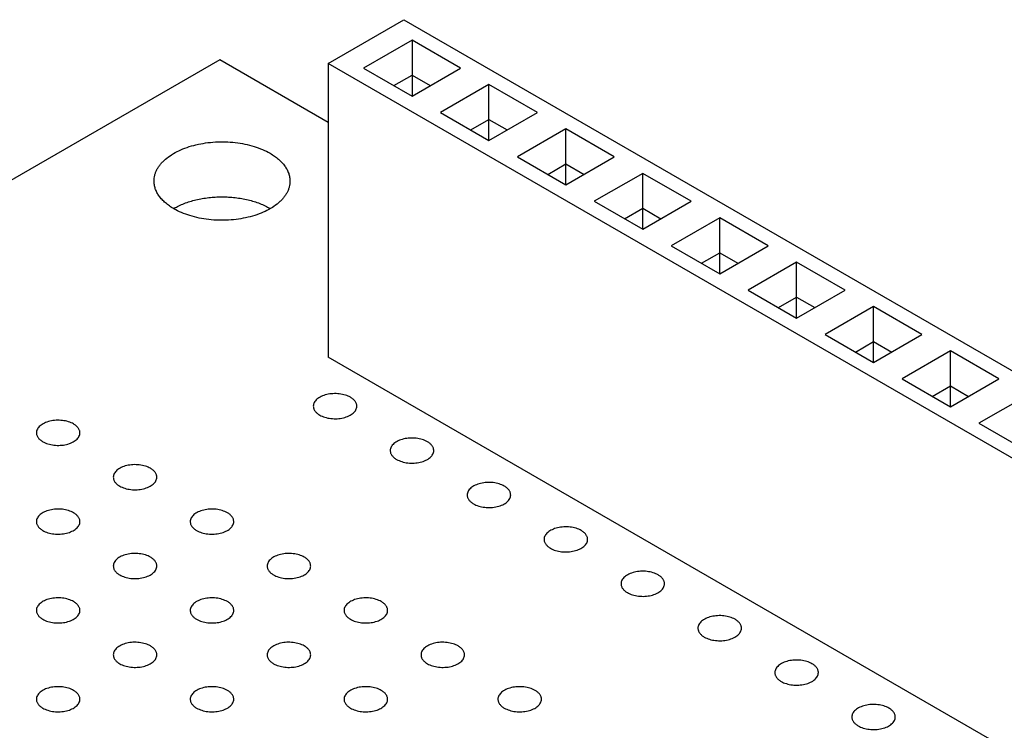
# Model space of a CAD drawing. Header units: inches. Extents: x 0 to 22, y 0 to 17.
# Tile 28 of 39: x 3.291 to 4.196, y 12.786 to 13.44. Entities that reach past the tile are written whole.
import ezdxf

# ---------------------------------------------------------------- set-up
doc = ezdxf.new("R2010")
doc.units = ezdxf.units.IN
doc.header["$LTSCALE"] = 1.21
doc.header["$MEASUREMENT"] = 0
doc.layers.get('0').update_dxf_attribs({"linetype": 'CONTINUOUS'})

msp = doc.modelspace()

# ---------------------------------------------------------------- linework, layer by layer
at = {"color": 7, "linetype": 'CONTINUOUS'}
for p, q in [((3.57434, 13.3994), (3.64394, 13.43958)), ((3.64394, 13.43958), (4.64781, 12.85996)), ((3.65146, 13.42077), (3.60691, 13.39506)), ((3.65146, 13.42077), (3.65146, 13.36934)), ((3.696, 13.39506), (3.65146, 13.42077)), ((3.47468, 13.40267), (1.9225, 12.50646)), ((3.57434, 13.34512), (3.47468, 13.40267)), ((3.57434, 13.3994), (3.57434, 13.12938)), ((4.57821, 12.81977), (3.57434, 13.3994)), ((3.60691, 13.39506), (3.65146, 13.36934)), ((3.63475, 13.37898), (3.65146, 13.38863)), ((3.65146, 13.36934), (3.696, 13.39506)), ((3.65146, 13.38863), (3.66816, 13.37898)), ((3.72217, 13.37995), (3.67762, 13.35423)), ((3.72217, 13.32851), (3.72217, 13.37995)), ((3.76671, 13.35423), (3.72217, 13.37995)), ((3.67762, 13.35423), (3.72217, 13.32851)), ((3.72217, 13.32851), (3.76671, 13.35423)), ((3.70546, 13.33816), (3.72217, 13.3478)), ((3.72217, 13.3478), (3.73887, 13.33816)), ((3.79288, 13.33912), (3.74834, 13.3134)), ((3.79288, 13.28768), (3.79288, 13.33912)), ((3.83742, 13.3134), (3.79288, 13.33912)), ((3.74834, 13.3134), (3.79288, 13.28768)), ((3.77617, 13.29733), (3.79288, 13.30697)), ((3.79288, 13.28768), (3.83742, 13.3134)), ((3.79288, 13.30697), (3.80958, 13.29733)), ((3.86359, 13.29829), (3.81905, 13.27257)), ((3.86359, 13.24686), (3.86359, 13.29829)), ((3.90813, 13.27257), (3.86359, 13.29829)), ((3.81905, 13.27257), (3.86359, 13.24686)), ((3.86359, 13.24686), (3.90813, 13.27257)), ((3.84688, 13.2565), (3.86359, 13.26615)), ((3.86359, 13.26615), (3.88029, 13.2565)), ((3.9343, 13.25746), (3.88976, 13.23175)), ((3.9343, 13.20603), (3.9343, 13.25746)), ((3.97884, 13.23175), (3.9343, 13.25746)), ((3.88976, 13.23175), (3.9343, 13.20603)), ((3.9176, 13.21567), (3.9343, 13.22532)), ((3.9343, 13.20603), (3.97884, 13.23175)), ((3.9343, 13.22532), (3.951, 13.21567)), ((4.00501, 13.21664), (3.96047, 13.19092)), ((4.00501, 13.1652), (4.00501, 13.21664)), ((4.04955, 13.19092), (4.00501, 13.21664)), ((3.96047, 13.19092), (4.00501, 13.1652)), ((4.00501, 13.1652), (4.04955, 13.19092)), ((3.98831, 13.17485), (4.00501, 13.18449)), ((4.00501, 13.18449), (4.02171, 13.17485)), ((4.07572, 13.17581), (4.03118, 13.15009)), ((4.07572, 13.12437), (4.07572, 13.17581)), ((4.12026, 13.15009), (4.07572, 13.17581)), ((4.03118, 13.15009), (4.07572, 13.12437)), ((4.05902, 13.13402), (4.07572, 13.14366)), ((4.07572, 13.12437), (4.12026, 13.15009)), ((4.07572, 13.14366), (4.09242, 13.13402)), ((4.14643, 13.13498), (4.10189, 13.10926)), ((4.14643, 13.08355), (4.14643, 13.13498)), ((4.19097, 13.10926), (4.14643, 13.13498)), ((4.57821, 12.54976), (3.57434, 13.12938)), ((4.10189, 13.10926), (4.14643, 13.08355)), ((4.14643, 13.08355), (4.19097, 13.10926)), ((4.12973, 13.09319), (4.14643, 13.10284)), ((4.14643, 13.10284), (4.16313, 13.09319)), ((4.21714, 13.09415), (4.1726, 13.06844)), ((4.1726, 13.06844), (4.21714, 13.04272))]:
    msp.add_line(p, q, dxfattribs=at)
for centre, radius, start, end in [((3.46187, 13.21541), 0.05853, 120.00146, 120.24504), ((3.49186, 13.21565), 0.05826, 59.62923, 59.9987)]:
    msp.add_arc(centre, radius, start, end, dxfattribs=at)
for points, knots in [([(3.4143, 13.29121), (3.4143, 13.2921), (3.41442, 13.29388), (3.41493, 13.29654), (3.41578, 13.29916), (3.41696, 13.30174), (3.41847, 13.30426), (3.42029, 13.3067), (3.42242, 13.30906), (3.42572, 13.31214), (3.43056, 13.31568), (3.43724, 13.31932), (3.44476, 13.32234), (3.45296, 13.32471), (3.46167, 13.32636), (3.4707, 13.32725), (3.47986, 13.32738), (3.48895, 13.32674), (3.49779, 13.32534), (3.50617, 13.32321), (3.51394, 13.3204), (3.51875, 13.31802), (3.52099, 13.31673)], [0, 0, 0, 0, 0.021331, 0.04289, 0.064893, 0.087537, 0.110984, 0.135369, 0.160791, 0.187313, 0.243746, 0.304687, 0.369767, 0.438356, 0.509635, 0.58265, 0.656372, 0.729741, 0.80171, 0.871287, 0.937634, 1, 1, 1, 1]), ([(3.52099, 13.31673), (3.5224, 13.31591), (3.52509, 13.31421), (3.52875, 13.31137), (3.53193, 13.30834), (3.53457, 13.30513), (3.53666, 13.30178), (3.53818, 13.29832), (3.53909, 13.29479), (3.5393, 13.29239), (3.5393, 13.29121)], [0, 0, 0, 0, 0.148522, 0.289494, 0.422733, 0.548636, 0.667987, 0.781933, 0.891985, 1, 1, 1, 1]), ([(3.43261, 13.26569), (3.4312, 13.26651), (3.42852, 13.26821), (3.42485, 13.27105), (3.42167, 13.27408), (3.41903, 13.27729), (3.41694, 13.28064), (3.41542, 13.2841), (3.41451, 13.28763), (3.4143, 13.29003), (3.4143, 13.29121)], [0, 0, 0, 0, 0.148522, 0.289494, 0.422733, 0.548636, 0.667987, 0.781933, 0.891985, 1, 1, 1, 1]), ([(3.5393, 13.29121), (3.5393, 13.29032), (3.53919, 13.28854), (3.53867, 13.28588), (3.53782, 13.28326), (3.53664, 13.28068), (3.53513, 13.27816), (3.53331, 13.27572), (3.53118, 13.27336), (3.52789, 13.27028), (3.52304, 13.26674), (3.51636, 13.2631), (3.50884, 13.26007), (3.50064, 13.25771), (3.49193, 13.25606), (3.4829, 13.25517), (3.47375, 13.25504), (3.46465, 13.25568), (3.45582, 13.25708), (3.44743, 13.25921), (3.43966, 13.26202), (3.43485, 13.2644), (3.43261, 13.26569)], [0, 0, 0, 0, 0.021331, 0.04289, 0.064893, 0.087537, 0.110984, 0.135369, 0.160791, 0.187313, 0.243746, 0.304687, 0.369767, 0.438356, 0.509635, 0.58265, 0.656372, 0.729741, 0.80171, 0.871287, 0.937634, 1, 1, 1, 1]), ([(3.43261, 13.26611), (3.43409, 13.26696), (3.43719, 13.26858), (3.44212, 13.27068), (3.44738, 13.27249), (3.45292, 13.274), (3.45869, 13.27519), (3.46463, 13.27604), (3.47068, 13.27656), (3.4768, 13.27673), (3.48292, 13.27656), (3.48897, 13.27604), (3.49492, 13.27519), (3.50068, 13.274), (3.50622, 13.27249), (3.51148, 13.27068), (3.51641, 13.26858), (3.51951, 13.26696), (3.52099, 13.26611)], [0, 0, 0, 0, 0.05584, 0.11418, 0.174785, 0.237354, 0.30155, 0.366993, 0.433283, 0.5, 0.566717, 0.633007, 0.698452, 0.762646, 0.825208, 0.88582, 0.944188, 1, 1, 1, 1]), ([(3.59489, 13.09238), (3.59417, 13.09279), (3.59263, 13.09355), (3.59015, 13.09445), (3.58746, 13.09514), (3.58367, 13.09574), (3.57881, 13.09587), (3.57405, 13.0952), (3.57049, 13.09418), (3.56809, 13.09321), (3.56595, 13.09205), (3.56413, 13.09071), (3.56265, 13.08923), (3.56157, 13.08764), (3.5609, 13.08595), (3.56075, 13.08478), (3.56075, 13.08421)], [0, 0, 0, 0, 0.06237, 0.128785, 0.198409, 0.270403, 0.417445, 0.561674, 0.630301, 0.695416, 0.756392, 0.812855, 0.864778, 0.912576, 0.957171, 1, 1, 1, 1]), ([(3.60075, 13.08421), (3.60075, 13.08459), (3.60068, 13.08536), (3.60039, 13.08649), (3.5999, 13.0876), (3.59899, 13.08906), (3.59772, 13.0904), (3.5962, 13.09158), (3.59534, 13.09212), (3.59489, 13.09238)], [0, 0, 0, 0, 0.108072, 0.218176, 0.332144, 0.451531, 0.710474, 0.851534, 1, 1, 1, 1]), ([(3.56075, 13.08421), (3.56075, 13.08384), (3.56081, 13.08307), (3.5611, 13.08194), (3.56159, 13.08083), (3.56251, 13.07936), (3.56377, 13.07803), (3.56529, 13.07685), (3.56615, 13.07631), (3.5666, 13.07605)], [0, 0, 0, 0, 0.108072, 0.218176, 0.332144, 0.451531, 0.710474, 0.851534, 1, 1, 1, 1]), ([(3.5666, 13.07605), (3.56732, 13.07563), (3.56886, 13.07488), (3.57135, 13.07397), (3.57403, 13.07329), (3.57783, 13.07269), (3.58268, 13.07256), (3.58744, 13.07323), (3.591, 13.07425), (3.5934, 13.07522), (3.59554, 13.07638), (3.59737, 13.07772), (3.59884, 13.07919), (3.59992, 13.08079), (3.60059, 13.08248), (3.60075, 13.08364), (3.60075, 13.08421)], [0, 0, 0, 0, 0.06237, 0.128785, 0.198409, 0.270403, 0.417445, 0.561674, 0.630301, 0.695416, 0.756392, 0.812855, 0.864778, 0.912576, 0.957171, 1, 1, 1, 1]), ([(3.34033, 13.06788), (3.33961, 13.0683), (3.33807, 13.06906), (3.33559, 13.06996), (3.3329, 13.07064), (3.32911, 13.07124), (3.32426, 13.07137), (3.31949, 13.07071), (3.31593, 13.06968), (3.31353, 13.06871), (3.31139, 13.06755), (3.30957, 13.06622), (3.30809, 13.06474), (3.30701, 13.06314), (3.30634, 13.06145), (3.30619, 13.06029), (3.30619, 13.05972)], [0, 0, 0, 0, 0.06237, 0.128785, 0.198409, 0.270403, 0.417445, 0.561674, 0.630301, 0.695416, 0.756392, 0.812855, 0.864778, 0.912576, 0.957171, 1, 1, 1, 1]), ([(3.34619, 13.05972), (3.34619, 13.0601), (3.34612, 13.06086), (3.34583, 13.06199), (3.34534, 13.0631), (3.34443, 13.06457), (3.34316, 13.0659), (3.34164, 13.06708), (3.34078, 13.06762), (3.34033, 13.06788)], [0, 0, 0, 0, 0.108072, 0.218176, 0.332144, 0.451531, 0.710474, 0.851534, 1, 1, 1, 1]), ([(3.30619, 13.05972), (3.30619, 13.05934), (3.30625, 13.05857), (3.30655, 13.05744), (3.30703, 13.05633), (3.30795, 13.05487), (3.30922, 13.05353), (3.31074, 13.05236), (3.31159, 13.05181), (3.31204, 13.05155)], [0, 0, 0, 0, 0.108072, 0.218176, 0.332144, 0.451531, 0.710474, 0.851534, 1, 1, 1, 1]), ([(3.31204, 13.05155), (3.31276, 13.05114), (3.3143, 13.05038), (3.31679, 13.04948), (3.31947, 13.0488), (3.32327, 13.0482), (3.32812, 13.04806), (3.33288, 13.04873), (3.33644, 13.04975), (3.33885, 13.05072), (3.34098, 13.05189), (3.34281, 13.05322), (3.34428, 13.0547), (3.34537, 13.0563), (3.34603, 13.05798), (3.34619, 13.05915), (3.34619, 13.05972)], [0, 0, 0, 0, 0.06237, 0.128785, 0.198409, 0.270403, 0.417445, 0.561674, 0.630301, 0.695416, 0.756392, 0.812855, 0.864778, 0.912576, 0.957171, 1, 1, 1, 1]), ([(3.6656, 13.05155), (3.66488, 13.05197), (3.66334, 13.05273), (3.66086, 13.05363), (3.65817, 13.05431), (3.65438, 13.05491), (3.64952, 13.05504), (3.64476, 13.05437), (3.6412, 13.05335), (3.6388, 13.05238), (3.63666, 13.05122), (3.63484, 13.04989), (3.63336, 13.04841), (3.63228, 13.04681), (3.63161, 13.04512), (3.63146, 13.04396), (3.63146, 13.04339)], [0, 0, 0, 0, 0.06237, 0.128785, 0.198409, 0.270403, 0.417445, 0.561674, 0.630301, 0.695416, 0.756392, 0.812855, 0.864778, 0.912576, 0.957171, 1, 1, 1, 1]), ([(3.67146, 13.04339), (3.67146, 13.04377), (3.67139, 13.04453), (3.6711, 13.04566), (3.67061, 13.04677), (3.6697, 13.04824), (3.66843, 13.04957), (3.66691, 13.05075), (3.66605, 13.05129), (3.6656, 13.05155)], [0, 0, 0, 0, 0.108072, 0.218176, 0.332144, 0.451531, 0.710474, 0.851534, 1, 1, 1, 1]), ([(3.63146, 13.04339), (3.63146, 13.04301), (3.63152, 13.04224), (3.63182, 13.04111), (3.6323, 13.04), (3.63322, 13.03854), (3.63448, 13.0372), (3.63601, 13.03603), (3.63686, 13.03548), (3.63731, 13.03522)], [0, 0, 0, 0, 0.108072, 0.218176, 0.332144, 0.451531, 0.710474, 0.851534, 1, 1, 1, 1]), ([(3.63731, 13.03522), (3.63803, 13.03481), (3.63957, 13.03405), (3.64206, 13.03315), (3.64474, 13.03247), (3.64854, 13.03186), (3.65339, 13.03173), (3.65815, 13.0324), (3.66171, 13.03342), (3.66411, 13.03439), (3.66625, 13.03556), (3.66808, 13.03689), (3.66955, 13.03837), (3.67063, 13.03996), (3.6713, 13.04165), (3.67146, 13.04282), (3.67146, 13.04339)], [0, 0, 0, 0, 0.06237, 0.128785, 0.198409, 0.270403, 0.417445, 0.561674, 0.630301, 0.695416, 0.756392, 0.812855, 0.864778, 0.912576, 0.957171, 1, 1, 1, 1]), ([(3.41104, 13.02706), (3.41032, 13.02747), (3.40878, 13.02823), (3.4063, 13.02913), (3.40361, 13.02981), (3.39982, 13.03041), (3.39497, 13.03055), (3.3902, 13.02988), (3.38665, 13.02885), (3.38424, 13.02788), (3.3821, 13.02672), (3.38028, 13.02539), (3.37881, 13.02391), (3.37772, 13.02231), (3.37705, 13.02063), (3.3769, 13.01946), (3.3769, 13.01889)], [0, 0, 0, 0, 0.06237, 0.128785, 0.198409, 0.270403, 0.417445, 0.561674, 0.630301, 0.695416, 0.756392, 0.812855, 0.864778, 0.912576, 0.957171, 1, 1, 1, 1]), ([(3.4169, 13.01889), (3.4169, 13.01927), (3.41683, 13.02004), (3.41654, 13.02117), (3.41605, 13.02227), (3.41514, 13.02374), (3.41387, 13.02507), (3.41235, 13.02625), (3.41149, 13.0268), (3.41104, 13.02706)], [0, 0, 0, 0, 0.108072, 0.218176, 0.332144, 0.451531, 0.710474, 0.851534, 1, 1, 1, 1]), ([(3.3769, 13.01889), (3.3769, 13.01851), (3.37696, 13.01775), (3.37726, 13.01661), (3.37774, 13.01551), (3.37866, 13.01404), (3.37993, 13.01271), (3.38145, 13.01153), (3.38231, 13.01099), (3.38276, 13.01072)], [0, 0, 0, 0, 0.108072, 0.218176, 0.332144, 0.451531, 0.710474, 0.851534, 1, 1, 1, 1]), ([(3.38276, 13.01072), (3.38347, 13.01031), (3.38501, 13.00955), (3.3875, 13.00865), (3.39018, 13.00797), (3.39398, 13.00737), (3.39883, 13.00723), (3.40359, 13.0079), (3.40715, 13.00893), (3.40956, 13.0099), (3.41169, 13.01106), (3.41352, 13.01239), (3.41499, 13.01387), (3.41608, 13.01547), (3.41675, 13.01715), (3.4169, 13.01832), (3.4169, 13.01889)], [0, 0, 0, 0, 0.06237, 0.128785, 0.198409, 0.270403, 0.417445, 0.561674, 0.630301, 0.695416, 0.756392, 0.812855, 0.864778, 0.912576, 0.957171, 1, 1, 1, 1]), ([(3.73631, 13.01072), (3.73559, 13.01114), (3.73405, 13.0119), (3.73157, 13.0128), (3.72888, 13.01348), (3.72509, 13.01408), (3.72024, 13.01422), (3.71547, 13.01355), (3.71191, 13.01252), (3.70951, 13.01155), (3.70737, 13.01039), (3.70555, 13.00906), (3.70407, 13.00758), (3.70299, 13.00598), (3.70232, 13.0043), (3.70217, 13.00313), (3.70217, 13.00256)], [0, 0, 0, 0, 0.06237, 0.128785, 0.198409, 0.270403, 0.417445, 0.561674, 0.630301, 0.695416, 0.756392, 0.812855, 0.864778, 0.912576, 0.957171, 1, 1, 1, 1]), ([(3.74217, 13.00256), (3.74217, 13.00294), (3.7421, 13.0037), (3.74181, 13.00484), (3.74132, 13.00594), (3.74041, 13.00741), (3.73914, 13.00874), (3.73762, 13.00992), (3.73676, 13.01046), (3.73631, 13.01072)], [0, 0, 0, 0, 0.108072, 0.218176, 0.332144, 0.451531, 0.710474, 0.851534, 1, 1, 1, 1]), ([(3.70217, 13.00256), (3.70217, 13.00218), (3.70223, 13.00141), (3.70253, 13.00028), (3.70301, 12.99918), (3.70393, 12.99771), (3.70519, 12.99638), (3.70672, 12.9952), (3.70757, 12.99465), (3.70802, 12.99439)], [0, 0, 0, 0, 0.108072, 0.218176, 0.332144, 0.451531, 0.710474, 0.851534, 1, 1, 1, 1]), ([(3.70802, 12.99439), (3.70874, 12.99398), (3.71028, 12.99322), (3.71277, 12.99232), (3.71545, 12.99164), (3.71925, 12.99104), (3.7241, 12.9909), (3.72886, 12.99157), (3.73242, 12.9926), (3.73483, 12.99357), (3.73696, 12.99473), (3.73879, 12.99606), (3.74026, 12.99754), (3.74135, 12.99914), (3.74201, 13.00082), (3.74217, 13.00199), (3.74217, 13.00256)], [0, 0, 0, 0, 0.06237, 0.128785, 0.198409, 0.270403, 0.417445, 0.561674, 0.630301, 0.695416, 0.756392, 0.812855, 0.864778, 0.912576, 0.957171, 1, 1, 1, 1]), ([(3.34033, 12.98623), (3.33961, 12.98664), (3.33807, 12.9874), (3.33559, 12.9883), (3.3329, 12.98898), (3.32911, 12.98959), (3.32426, 12.98972), (3.31949, 12.98905), (3.31593, 12.98803), (3.31353, 12.98706), (3.31139, 12.98589), (3.30957, 12.98456), (3.30809, 12.98308), (3.30701, 12.98149), (3.30634, 12.9798), (3.30619, 12.97863), (3.30619, 12.97806)], [0, 0, 0, 0, 0.06237, 0.128785, 0.198409, 0.270403, 0.417445, 0.561674, 0.630301, 0.695416, 0.756392, 0.812855, 0.864778, 0.912576, 0.957171, 1, 1, 1, 1]), ([(3.48175, 12.98623), (3.48103, 12.98664), (3.47949, 12.9874), (3.47701, 12.9883), (3.47432, 12.98898), (3.47053, 12.98959), (3.46568, 12.98972), (3.46091, 12.98905), (3.45736, 12.98803), (3.45495, 12.98706), (3.45281, 12.98589), (3.45099, 12.98456), (3.44952, 12.98308), (3.44843, 12.98149), (3.44776, 12.9798), (3.44761, 12.97863), (3.44761, 12.97806)], [0, 0, 0, 0, 0.06237, 0.128785, 0.198409, 0.270403, 0.417445, 0.561674, 0.630301, 0.695416, 0.756392, 0.812855, 0.864778, 0.912576, 0.957171, 1, 1, 1, 1]), ([(3.34619, 12.97806), (3.34619, 12.97844), (3.34612, 12.97921), (3.34583, 12.98034), (3.34534, 12.98145), (3.34443, 12.98291), (3.34316, 12.98425), (3.34164, 12.98542), (3.34078, 12.98597), (3.34033, 12.98623)], [0, 0, 0, 0, 0.108072, 0.218176, 0.332144, 0.451531, 0.710474, 0.851534, 1, 1, 1, 1]), ([(3.48761, 12.97806), (3.48761, 12.97844), (3.48754, 12.97921), (3.48725, 12.98034), (3.48676, 12.98145), (3.48585, 12.98291), (3.48458, 12.98425), (3.48306, 12.98542), (3.4822, 12.98597), (3.48175, 12.98623)], [0, 0, 0, 0, 0.108072, 0.218176, 0.332144, 0.451531, 0.710474, 0.851534, 1, 1, 1, 1]), ([(3.30619, 12.97806), (3.30619, 12.97768), (3.30625, 12.97692), (3.30655, 12.97579), (3.30703, 12.97468), (3.30795, 12.97321), (3.30922, 12.97188), (3.31074, 12.9707), (3.31159, 12.97016), (3.31204, 12.9699)], [0, 0, 0, 0, 0.108072, 0.218176, 0.332144, 0.451531, 0.710474, 0.851534, 1, 1, 1, 1]), ([(3.31204, 12.9699), (3.31276, 12.96948), (3.3143, 12.96872), (3.31679, 12.96782), (3.31947, 12.96714), (3.32327, 12.96654), (3.32812, 12.96641), (3.33288, 12.96708), (3.33644, 12.9681), (3.33885, 12.96907), (3.34098, 12.97023), (3.34281, 12.97156), (3.34428, 12.97304), (3.34537, 12.97464), (3.34603, 12.97633), (3.34619, 12.97749), (3.34619, 12.97806)], [0, 0, 0, 0, 0.06237, 0.128785, 0.198409, 0.270403, 0.417445, 0.561674, 0.630301, 0.695416, 0.756392, 0.812855, 0.864778, 0.912576, 0.957171, 1, 1, 1, 1]), ([(3.44761, 12.97806), (3.44761, 12.97768), (3.44767, 12.97692), (3.44797, 12.97579), (3.44845, 12.97468), (3.44937, 12.97321), (3.45064, 12.97188), (3.45216, 12.9707), (3.45302, 12.97016), (3.45347, 12.9699)], [0, 0, 0, 0, 0.108072, 0.218176, 0.332144, 0.451531, 0.710474, 0.851534, 1, 1, 1, 1]), ([(3.45347, 12.9699), (3.45418, 12.96948), (3.45572, 12.96872), (3.45821, 12.96782), (3.46089, 12.96714), (3.46469, 12.96654), (3.46954, 12.96641), (3.4743, 12.96708), (3.47786, 12.9681), (3.48027, 12.96907), (3.4824, 12.97023), (3.48423, 12.97156), (3.4857, 12.97304), (3.48679, 12.97464), (3.48746, 12.97633), (3.48761, 12.97749), (3.48761, 12.97806)], [0, 0, 0, 0, 0.06237, 0.128785, 0.198409, 0.270403, 0.417445, 0.561674, 0.630301, 0.695416, 0.756392, 0.812855, 0.864778, 0.912576, 0.957171, 1, 1, 1, 1]), ([(3.80702, 12.9699), (3.8063, 12.97031), (3.80476, 12.97107), (3.80228, 12.97197), (3.79959, 12.97265), (3.7958, 12.97325), (3.79095, 12.97339), (3.78618, 12.97272), (3.78262, 12.9717), (3.78022, 12.97073), (3.77808, 12.96956), (3.77626, 12.96823), (3.77479, 12.96675), (3.7737, 12.96515), (3.77303, 12.96347), (3.77288, 12.9623), (3.77288, 12.96173)], [0, 0, 0, 0, 0.06237, 0.128785, 0.198409, 0.270403, 0.417445, 0.561674, 0.630301, 0.695416, 0.756392, 0.812855, 0.864778, 0.912576, 0.957171, 1, 1, 1, 1]), ([(3.77288, 12.96173), (3.77288, 12.96135), (3.77294, 12.96059), (3.77324, 12.95946), (3.77372, 12.95835), (3.77464, 12.95688), (3.77591, 12.95555), (3.77743, 12.95437), (3.77828, 12.95383), (3.77874, 12.95357)], [0, 0, 0, 0, 0.108072, 0.218176, 0.332144, 0.451531, 0.710474, 0.851534, 1, 1, 1, 1]), ([(3.77874, 12.95357), (3.77945, 12.95315), (3.78099, 12.95239), (3.78348, 12.95149), (3.78616, 12.95081), (3.78996, 12.95021), (3.79481, 12.95008), (3.79957, 12.95074), (3.80313, 12.95177), (3.80554, 12.95274), (3.80767, 12.9539), (3.8095, 12.95523), (3.81097, 12.95671), (3.81206, 12.95831), (3.81272, 12.96), (3.81288, 12.96116), (3.81288, 12.96173)], [0, 0, 0, 0, 0.06237, 0.128785, 0.198409, 0.270403, 0.417445, 0.561674, 0.630301, 0.695416, 0.756392, 0.812855, 0.864778, 0.912576, 0.957171, 1, 1, 1, 1]), ([(3.81288, 12.96173), (3.81288, 12.96211), (3.81281, 12.96288), (3.81252, 12.96401), (3.81203, 12.96512), (3.81112, 12.96658), (3.80985, 12.96792), (3.80833, 12.96909), (3.80747, 12.96964), (3.80702, 12.9699)], [0, 0, 0, 0, 0.108072, 0.218176, 0.332144, 0.451531, 0.710474, 0.851534, 1, 1, 1, 1]), ([(3.41104, 12.9454), (3.41032, 12.94582), (3.40878, 12.94657), (3.4063, 12.94748), (3.40361, 12.94816), (3.39982, 12.94876), (3.39497, 12.94889), (3.3902, 12.94822), (3.38665, 12.9472), (3.38424, 12.94623), (3.3821, 12.94507), (3.38028, 12.94373), (3.37881, 12.94226), (3.37772, 12.94066), (3.37705, 12.93897), (3.3769, 12.9378), (3.3769, 12.93724)], [0, 0, 0, 0, 0.06237, 0.128785, 0.198409, 0.270403, 0.417445, 0.561674, 0.630301, 0.695416, 0.756392, 0.812855, 0.864778, 0.912576, 0.957171, 1, 1, 1, 1]), ([(3.4169, 12.93724), (3.4169, 12.93761), (3.41683, 12.93838), (3.41654, 12.93951), (3.41605, 12.94062), (3.41514, 12.94209), (3.41387, 12.94342), (3.41235, 12.9446), (3.41149, 12.94514), (3.41104, 12.9454)], [0, 0, 0, 0, 0.108072, 0.218176, 0.332144, 0.451531, 0.710474, 0.851534, 1, 1, 1, 1]), ([(3.55246, 12.9454), (3.55174, 12.94582), (3.5502, 12.94657), (3.54772, 12.94748), (3.54503, 12.94816), (3.54124, 12.94876), (3.53639, 12.94889), (3.53162, 12.94822), (3.52807, 12.9472), (3.52566, 12.94623), (3.52352, 12.94507), (3.5217, 12.94373), (3.52023, 12.94226), (3.51914, 12.94066), (3.51847, 12.93897), (3.51832, 12.9378), (3.51832, 12.93724)], [0, 0, 0, 0, 0.06237, 0.128785, 0.198409, 0.270403, 0.417445, 0.561674, 0.630301, 0.695416, 0.756392, 0.812855, 0.864778, 0.912576, 0.957171, 1, 1, 1, 1]), ([(3.55832, 12.93724), (3.55832, 12.93761), (3.55825, 12.93838), (3.55796, 12.93951), (3.55748, 12.94062), (3.55656, 12.94209), (3.55529, 12.94342), (3.55377, 12.9446), (3.55291, 12.94514), (3.55246, 12.9454)], [0, 0, 0, 0, 0.108072, 0.218176, 0.332144, 0.451531, 0.710474, 0.851534, 1, 1, 1, 1]), ([(3.3769, 12.93724), (3.3769, 12.93686), (3.37696, 12.93609), (3.37726, 12.93496), (3.37774, 12.93385), (3.37866, 12.93239), (3.37993, 12.93105), (3.38145, 12.92987), (3.38231, 12.92933), (3.38276, 12.92907)], [0, 0, 0, 0, 0.108072, 0.218176, 0.332144, 0.451531, 0.710474, 0.851534, 1, 1, 1, 1]), ([(3.38276, 12.92907), (3.38347, 12.92866), (3.38501, 12.9279), (3.3875, 12.927), (3.39018, 12.92631), (3.39398, 12.92571), (3.39883, 12.92558), (3.40359, 12.92625), (3.40715, 12.92727), (3.40956, 12.92824), (3.41169, 12.9294), (3.41352, 12.93074), (3.41499, 12.93222), (3.41608, 12.93381), (3.41675, 12.9355), (3.4169, 12.93667), (3.4169, 12.93724)], [0, 0, 0, 0, 0.06237, 0.128785, 0.198409, 0.270403, 0.417445, 0.561674, 0.630301, 0.695416, 0.756392, 0.812855, 0.864778, 0.912576, 0.957171, 1, 1, 1, 1]), ([(3.51832, 12.93724), (3.51832, 12.93686), (3.51839, 12.93609), (3.51868, 12.93496), (3.51916, 12.93385), (3.52008, 12.93239), (3.52135, 12.93105), (3.52287, 12.92987), (3.52373, 12.92933), (3.52418, 12.92907)], [0, 0, 0, 0, 0.108072, 0.218176, 0.332144, 0.451531, 0.710474, 0.851534, 1, 1, 1, 1]), ([(3.52418, 12.92907), (3.52489, 12.92866), (3.52644, 12.9279), (3.52892, 12.927), (3.5316, 12.92631), (3.5354, 12.92571), (3.54025, 12.92558), (3.54502, 12.92625), (3.54857, 12.92727), (3.55098, 12.92824), (3.55311, 12.9294), (3.55494, 12.93074), (3.55641, 12.93222), (3.5575, 12.93381), (3.55817, 12.9355), (3.55832, 12.93667), (3.55832, 12.93724)], [0, 0, 0, 0, 0.06237, 0.128785, 0.198409, 0.270403, 0.417445, 0.561674, 0.630301, 0.695416, 0.756392, 0.812855, 0.864778, 0.912576, 0.957171, 1, 1, 1, 1]), ([(3.87773, 12.92907), (3.87701, 12.92948), (3.87547, 12.93024), (3.87299, 12.93114), (3.8703, 12.93183), (3.86651, 12.93243), (3.86166, 12.93256), (3.85689, 12.93189), (3.85334, 12.93087), (3.85093, 12.9299), (3.84879, 12.92874), (3.84697, 12.9274), (3.8455, 12.92592), (3.84441, 12.92433), (3.84374, 12.92264), (3.84359, 12.92147), (3.84359, 12.9209)], [0, 0, 0, 0, 0.06237, 0.128785, 0.198409, 0.270403, 0.417445, 0.561674, 0.630301, 0.695416, 0.756392, 0.812855, 0.864778, 0.912576, 0.957171, 1, 1, 1, 1]), ([(3.88359, 12.9209), (3.88359, 12.92128), (3.88352, 12.92205), (3.88323, 12.92318), (3.88274, 12.92429), (3.88183, 12.92575), (3.88056, 12.92709), (3.87904, 12.92827), (3.87818, 12.92881), (3.87773, 12.92907)], [0, 0, 0, 0, 0.108072, 0.218176, 0.332144, 0.451531, 0.710474, 0.851534, 1, 1, 1, 1]), ([(3.84359, 12.9209), (3.84359, 12.92053), (3.84365, 12.91976), (3.84395, 12.91863), (3.84443, 12.91752), (3.84535, 12.91605), (3.84662, 12.91472), (3.84814, 12.91354), (3.849, 12.913), (3.84945, 12.91274)], [0, 0, 0, 0, 0.108072, 0.218176, 0.332144, 0.451531, 0.710474, 0.851534, 1, 1, 1, 1]), ([(3.84945, 12.91274), (3.85016, 12.91232), (3.8517, 12.91157), (3.85419, 12.91066), (3.85687, 12.90998), (3.86067, 12.90938), (3.86552, 12.90925), (3.87028, 12.90992), (3.87384, 12.91094), (3.87625, 12.91191), (3.87838, 12.91307), (3.88021, 12.91441), (3.88168, 12.91588), (3.88277, 12.91748), (3.88344, 12.91917), (3.88359, 12.92034), (3.88359, 12.9209)], [0, 0, 0, 0, 0.06237, 0.128785, 0.198409, 0.270403, 0.417445, 0.561674, 0.630301, 0.695416, 0.756392, 0.812855, 0.864778, 0.912576, 0.957171, 1, 1, 1, 1]), ([(3.34033, 12.90457), (3.33961, 12.90499), (3.33807, 12.90575), (3.33559, 12.90665), (3.3329, 12.90733), (3.32911, 12.90793), (3.32426, 12.90806), (3.31949, 12.9074), (3.31593, 12.90637), (3.31353, 12.9054), (3.31139, 12.90424), (3.30957, 12.90291), (3.30809, 12.90143), (3.30701, 12.89983), (3.30634, 12.89814), (3.30619, 12.89698), (3.30619, 12.89641)], [0, 0, 0, 0, 0.06237, 0.128785, 0.198409, 0.270403, 0.417445, 0.561674, 0.630301, 0.695416, 0.756392, 0.812855, 0.864778, 0.912576, 0.957171, 1, 1, 1, 1]), ([(3.48175, 12.90457), (3.48103, 12.90499), (3.47949, 12.90575), (3.47701, 12.90665), (3.47432, 12.90733), (3.47053, 12.90793), (3.46568, 12.90806), (3.46091, 12.9074), (3.45736, 12.90637), (3.45495, 12.9054), (3.45281, 12.90424), (3.45099, 12.90291), (3.44952, 12.90143), (3.44843, 12.89983), (3.44776, 12.89814), (3.44761, 12.89698), (3.44761, 12.89641)], [0, 0, 0, 0, 0.06237, 0.128785, 0.198409, 0.270403, 0.417445, 0.561674, 0.630301, 0.695416, 0.756392, 0.812855, 0.864778, 0.912576, 0.957171, 1, 1, 1, 1]), ([(3.62317, 12.90457), (3.62245, 12.90499), (3.62091, 12.90575), (3.61843, 12.90665), (3.61574, 12.90733), (3.61195, 12.90793), (3.6071, 12.90806), (3.60233, 12.9074), (3.59878, 12.90637), (3.59637, 12.9054), (3.59423, 12.90424), (3.59241, 12.90291), (3.59094, 12.90143), (3.58985, 12.89983), (3.58918, 12.89814), (3.58903, 12.89698), (3.58903, 12.89641)], [0, 0, 0, 0, 0.06237, 0.128785, 0.198409, 0.270403, 0.417445, 0.561674, 0.630301, 0.695416, 0.756392, 0.812855, 0.864778, 0.912576, 0.957171, 1, 1, 1, 1]), ([(3.34619, 12.89641), (3.34619, 12.89679), (3.34612, 12.89755), (3.34583, 12.89868), (3.34534, 12.89979), (3.34443, 12.90126), (3.34316, 12.90259), (3.34164, 12.90377), (3.34078, 12.90431), (3.34033, 12.90457)], [0, 0, 0, 0, 0.108072, 0.218176, 0.332144, 0.451531, 0.710474, 0.851534, 1, 1, 1, 1]), ([(3.48761, 12.89641), (3.48761, 12.89679), (3.48754, 12.89755), (3.48725, 12.89868), (3.48676, 12.89979), (3.48585, 12.90126), (3.48458, 12.90259), (3.48306, 12.90377), (3.4822, 12.90431), (3.48175, 12.90457)], [0, 0, 0, 0, 0.108072, 0.218176, 0.332144, 0.451531, 0.710474, 0.851534, 1, 1, 1, 1]), ([(3.62903, 12.89641), (3.62903, 12.89679), (3.62896, 12.89755), (3.62867, 12.89868), (3.62819, 12.89979), (3.62727, 12.90126), (3.626, 12.90259), (3.62448, 12.90377), (3.62362, 12.90431), (3.62317, 12.90457)], [0, 0, 0, 0, 0.108072, 0.218176, 0.332144, 0.451531, 0.710474, 0.851534, 1, 1, 1, 1]), ([(3.30619, 12.89641), (3.30619, 12.89603), (3.30625, 12.89526), (3.30655, 12.89413), (3.30703, 12.89302), (3.30795, 12.89156), (3.30922, 12.89022), (3.31074, 12.88905), (3.31159, 12.8885), (3.31204, 12.88824)], [0, 0, 0, 0, 0.108072, 0.218176, 0.332144, 0.451531, 0.710474, 0.851534, 1, 1, 1, 1]), ([(3.31204, 12.88824), (3.31276, 12.88783), (3.3143, 12.88707), (3.31679, 12.88617), (3.31947, 12.88549), (3.32327, 12.88489), (3.32812, 12.88475), (3.33288, 12.88542), (3.33644, 12.88644), (3.33885, 12.88741), (3.34098, 12.88858), (3.34281, 12.88991), (3.34428, 12.89139), (3.34537, 12.89299), (3.34603, 12.89467), (3.34619, 12.89584), (3.34619, 12.89641)], [0, 0, 0, 0, 0.06237, 0.128785, 0.198409, 0.270403, 0.417445, 0.561674, 0.630301, 0.695416, 0.756392, 0.812855, 0.864778, 0.912576, 0.957171, 1, 1, 1, 1]), ([(3.44761, 12.89641), (3.44761, 12.89603), (3.44767, 12.89526), (3.44797, 12.89413), (3.44845, 12.89302), (3.44937, 12.89156), (3.45064, 12.89022), (3.45216, 12.88905), (3.45302, 12.8885), (3.45347, 12.88824)], [0, 0, 0, 0, 0.108072, 0.218176, 0.332144, 0.451531, 0.710474, 0.851534, 1, 1, 1, 1]), ([(3.45347, 12.88824), (3.45418, 12.88783), (3.45572, 12.88707), (3.45821, 12.88617), (3.46089, 12.88549), (3.46469, 12.88489), (3.46954, 12.88475), (3.4743, 12.88542), (3.47786, 12.88644), (3.48027, 12.88741), (3.4824, 12.88858), (3.48423, 12.88991), (3.4857, 12.89139), (3.48679, 12.89299), (3.48746, 12.89467), (3.48761, 12.89584), (3.48761, 12.89641)], [0, 0, 0, 0, 0.06237, 0.128785, 0.198409, 0.270403, 0.417445, 0.561674, 0.630301, 0.695416, 0.756392, 0.812855, 0.864778, 0.912576, 0.957171, 1, 1, 1, 1]), ([(3.58903, 12.89641), (3.58903, 12.89603), (3.5891, 12.89526), (3.58939, 12.89413), (3.58987, 12.89302), (3.59079, 12.89156), (3.59206, 12.89022), (3.59358, 12.88905), (3.59444, 12.8885), (3.59489, 12.88824)], [0, 0, 0, 0, 0.108072, 0.218176, 0.332144, 0.451531, 0.710474, 0.851534, 1, 1, 1, 1]), ([(3.59489, 12.88824), (3.59561, 12.88783), (3.59715, 12.88707), (3.59963, 12.88617), (3.60231, 12.88549), (3.60611, 12.88489), (3.61096, 12.88475), (3.61573, 12.88542), (3.61928, 12.88644), (3.62169, 12.88741), (3.62383, 12.88858), (3.62565, 12.88991), (3.62712, 12.89139), (3.62821, 12.89299), (3.62888, 12.89467), (3.62903, 12.89584), (3.62903, 12.89641)], [0, 0, 0, 0, 0.06237, 0.128785, 0.198409, 0.270403, 0.417445, 0.561674, 0.630301, 0.695416, 0.756392, 0.812855, 0.864778, 0.912576, 0.957171, 1, 1, 1, 1]), ([(3.94844, 12.88824), (3.94772, 12.88866), (3.94618, 12.88942), (3.9437, 12.89032), (3.94101, 12.891), (3.93722, 12.8916), (3.93237, 12.89173), (3.9276, 12.89106), (3.92405, 12.89004), (3.92164, 12.88907), (3.9195, 12.88791), (3.91768, 12.88658), (3.91621, 12.8851), (3.91512, 12.8835), (3.91445, 12.88181), (3.9143, 12.88065), (3.9143, 12.88008)], [0, 0, 0, 0, 0.06237, 0.128785, 0.198409, 0.270403, 0.417445, 0.561674, 0.630301, 0.695416, 0.756392, 0.812855, 0.864778, 0.912576, 0.957171, 1, 1, 1, 1]), ([(3.9143, 12.88008), (3.9143, 12.8797), (3.91437, 12.87893), (3.91466, 12.8778), (3.91514, 12.87669), (3.91606, 12.87523), (3.91733, 12.87389), (3.91885, 12.87272), (3.91971, 12.87217), (3.92016, 12.87191)], [0, 0, 0, 0, 0.108072, 0.218176, 0.332144, 0.451531, 0.710474, 0.851534, 1, 1, 1, 1]), ([(3.92016, 12.87191), (3.92087, 12.8715), (3.92241, 12.87074), (3.9249, 12.86984), (3.92758, 12.86916), (3.93138, 12.86855), (3.93623, 12.86842), (3.941, 12.86909), (3.94455, 12.87011), (3.94696, 12.87108), (3.94909, 12.87225), (3.95092, 12.87358), (3.95239, 12.87506), (3.95348, 12.87665), (3.95415, 12.87834), (3.9543, 12.87951), (3.9543, 12.88008)], [0, 0, 0, 0, 0.06237, 0.128785, 0.198409, 0.270403, 0.417445, 0.561674, 0.630301, 0.695416, 0.756392, 0.812855, 0.864778, 0.912576, 0.957171, 1, 1, 1, 1]), ([(3.9543, 12.88008), (3.9543, 12.88046), (3.95423, 12.88122), (3.95394, 12.88235), (3.95346, 12.88346), (3.95254, 12.88493), (3.95127, 12.88626), (3.94975, 12.88744), (3.94889, 12.88798), (3.94844, 12.88824)], [0, 0, 0, 0, 0.108072, 0.218176, 0.332144, 0.451531, 0.710474, 0.851534, 1, 1, 1, 1]), ([(3.41104, 12.86375), (3.41032, 12.86416), (3.40878, 12.86492), (3.4063, 12.86582), (3.40361, 12.8665), (3.39982, 12.8671), (3.39497, 12.86724), (3.3902, 12.86657), (3.38665, 12.86554), (3.38424, 12.86457), (3.3821, 12.86341), (3.38028, 12.86208), (3.37881, 12.8606), (3.37772, 12.859), (3.37705, 12.85732), (3.3769, 12.85615), (3.3769, 12.85558)], [0, 0, 0, 0, 0.06237, 0.128785, 0.198409, 0.270403, 0.417445, 0.561674, 0.630301, 0.695416, 0.756392, 0.812855, 0.864778, 0.912576, 0.957171, 1, 1, 1, 1]), ([(3.4169, 12.85558), (3.4169, 12.85596), (3.41683, 12.85673), (3.41654, 12.85786), (3.41605, 12.85896), (3.41514, 12.86043), (3.41387, 12.86176), (3.41235, 12.86294), (3.41149, 12.86349), (3.41104, 12.86375)], [0, 0, 0, 0, 0.108072, 0.218176, 0.332144, 0.451531, 0.710474, 0.851534, 1, 1, 1, 1]), ([(3.55246, 12.86375), (3.55174, 12.86416), (3.5502, 12.86492), (3.54772, 12.86582), (3.54503, 12.8665), (3.54124, 12.8671), (3.53639, 12.86724), (3.53162, 12.86657), (3.52807, 12.86554), (3.52566, 12.86457), (3.52352, 12.86341), (3.5217, 12.86208), (3.52023, 12.8606), (3.51914, 12.859), (3.51847, 12.85732), (3.51832, 12.85615), (3.51832, 12.85558)], [0, 0, 0, 0, 0.06237, 0.128785, 0.198409, 0.270403, 0.417445, 0.561674, 0.630301, 0.695416, 0.756392, 0.812855, 0.864778, 0.912576, 0.957171, 1, 1, 1, 1]), ([(3.55832, 12.85558), (3.55832, 12.85596), (3.55825, 12.85673), (3.55796, 12.85786), (3.55748, 12.85896), (3.55656, 12.86043), (3.55529, 12.86176), (3.55377, 12.86294), (3.55291, 12.86349), (3.55246, 12.86375)], [0, 0, 0, 0, 0.108072, 0.218176, 0.332144, 0.451531, 0.710474, 0.851534, 1, 1, 1, 1]), ([(3.69388, 12.86375), (3.69316, 12.86416), (3.69162, 12.86492), (3.68914, 12.86582), (3.68646, 12.8665), (3.68266, 12.8671), (3.67781, 12.86724), (3.67304, 12.86657), (3.66949, 12.86554), (3.66708, 12.86457), (3.66494, 12.86341), (3.66312, 12.86208), (3.66165, 12.8606), (3.66056, 12.859), (3.65989, 12.85732), (3.65974, 12.85615), (3.65974, 12.85558)], [0, 0, 0, 0, 0.06237, 0.128785, 0.198409, 0.270403, 0.417445, 0.561674, 0.630301, 0.695416, 0.756392, 0.812855, 0.864778, 0.912576, 0.957171, 1, 1, 1, 1]), ([(3.69974, 12.85558), (3.69974, 12.85596), (3.69967, 12.85673), (3.69938, 12.85786), (3.6989, 12.85896), (3.69798, 12.86043), (3.69671, 12.86176), (3.69519, 12.86294), (3.69433, 12.86349), (3.69388, 12.86375)], [0, 0, 0, 0, 0.108072, 0.218176, 0.332144, 0.451531, 0.710474, 0.851534, 1, 1, 1, 1]), ([(3.3769, 12.85558), (3.3769, 12.8552), (3.37696, 12.85444), (3.37726, 12.8533), (3.37774, 12.8522), (3.37866, 12.85073), (3.37993, 12.8494), (3.38145, 12.84822), (3.38231, 12.84768), (3.38276, 12.84742)], [0, 0, 0, 0, 0.108072, 0.218176, 0.332144, 0.451531, 0.710474, 0.851534, 1, 1, 1, 1]), ([(3.38276, 12.84742), (3.38347, 12.847), (3.38501, 12.84624), (3.3875, 12.84534), (3.39018, 12.84466), (3.39398, 12.84406), (3.39883, 12.84392), (3.40359, 12.84459), (3.40715, 12.84562), (3.40956, 12.84659), (3.41169, 12.84775), (3.41352, 12.84908), (3.41499, 12.85056), (3.41608, 12.85216), (3.41675, 12.85384), (3.4169, 12.85501), (3.4169, 12.85558)], [0, 0, 0, 0, 0.06237, 0.128785, 0.198409, 0.270403, 0.417445, 0.561674, 0.630301, 0.695416, 0.756392, 0.812855, 0.864778, 0.912576, 0.957171, 1, 1, 1, 1]), ([(3.51832, 12.85558), (3.51832, 12.8552), (3.51839, 12.85444), (3.51868, 12.8533), (3.51916, 12.8522), (3.52008, 12.85073), (3.52135, 12.8494), (3.52287, 12.84822), (3.52373, 12.84768), (3.52418, 12.84742)], [0, 0, 0, 0, 0.108072, 0.218176, 0.332144, 0.451531, 0.710474, 0.851534, 1, 1, 1, 1]), ([(3.52418, 12.84742), (3.52489, 12.847), (3.52644, 12.84624), (3.52892, 12.84534), (3.5316, 12.84466), (3.5354, 12.84406), (3.54025, 12.84392), (3.54502, 12.84459), (3.54857, 12.84562), (3.55098, 12.84659), (3.55311, 12.84775), (3.55494, 12.84908), (3.55641, 12.85056), (3.5575, 12.85216), (3.55817, 12.85384), (3.55832, 12.85501), (3.55832, 12.85558)], [0, 0, 0, 0, 0.06237, 0.128785, 0.198409, 0.270403, 0.417445, 0.561674, 0.630301, 0.695416, 0.756392, 0.812855, 0.864778, 0.912576, 0.957171, 1, 1, 1, 1]), ([(3.65974, 12.85558), (3.65974, 12.8552), (3.65981, 12.85444), (3.6601, 12.8533), (3.66058, 12.8522), (3.6615, 12.85073), (3.66277, 12.8494), (3.66429, 12.84822), (3.66515, 12.84768), (3.6656, 12.84742)], [0, 0, 0, 0, 0.108072, 0.218176, 0.332144, 0.451531, 0.710474, 0.851534, 1, 1, 1, 1]), ([(3.6656, 12.84742), (3.66632, 12.847), (3.66786, 12.84624), (3.67034, 12.84534), (3.67303, 12.84466), (3.67682, 12.84406), (3.68167, 12.84392), (3.68644, 12.84459), (3.68999, 12.84562), (3.6924, 12.84659), (3.69454, 12.84775), (3.69636, 12.84908), (3.69783, 12.85056), (3.69892, 12.85216), (3.69959, 12.85384), (3.69974, 12.85501), (3.69974, 12.85558)], [0, 0, 0, 0, 0.06237, 0.128785, 0.198409, 0.270403, 0.417445, 0.561674, 0.630301, 0.695416, 0.756392, 0.812855, 0.864778, 0.912576, 0.957171, 1, 1, 1, 1]), ([(4.01915, 12.84742), (4.01843, 12.84783), (4.01689, 12.84859), (4.01441, 12.84949), (4.01172, 12.85017), (4.00793, 12.85077), (4.00308, 12.85091), (3.99831, 12.85024), (3.99476, 12.84921), (3.99235, 12.84824), (3.99021, 12.84708), (3.98839, 12.84575), (3.98692, 12.84427), (3.98583, 12.84267), (3.98516, 12.84099), (3.98501, 12.83982), (3.98501, 12.83925)], [0, 0, 0, 0, 0.06237, 0.128785, 0.198409, 0.270403, 0.417445, 0.561674, 0.630301, 0.695416, 0.756392, 0.812855, 0.864778, 0.912576, 0.957171, 1, 1, 1, 1]), ([(4.02501, 12.83925), (4.02501, 12.83963), (4.02494, 12.84039), (4.02465, 12.84153), (4.02417, 12.84263), (4.02325, 12.8441), (4.02198, 12.84543), (4.02046, 12.84661), (4.0196, 12.84715), (4.01915, 12.84742)], [0, 0, 0, 0, 0.108072, 0.218176, 0.332144, 0.451531, 0.710474, 0.851534, 1, 1, 1, 1]), ([(3.98501, 12.83925), (3.98501, 12.83887), (3.98508, 12.8381), (3.98537, 12.83697), (3.98585, 12.83587), (3.98677, 12.8344), (3.98804, 12.83307), (3.98956, 12.83189), (3.99042, 12.83134), (3.99087, 12.83108)], [0, 0, 0, 0, 0.108072, 0.218176, 0.332144, 0.451531, 0.710474, 0.851534, 1, 1, 1, 1]), ([(3.99087, 12.83108), (3.99159, 12.83067), (3.99313, 12.82991), (3.99561, 12.82901), (3.99829, 12.82833), (4.00209, 12.82773), (4.00694, 12.82759), (4.01171, 12.82826), (4.01526, 12.82929), (4.01767, 12.83026), (4.01981, 12.83142), (4.02163, 12.83275), (4.0231, 12.83423), (4.02419, 12.83583), (4.02486, 12.83751), (4.02501, 12.83868), (4.02501, 12.83925)], [0, 0, 0, 0, 0.06237, 0.128785, 0.198409, 0.270403, 0.417445, 0.561674, 0.630301, 0.695416, 0.756392, 0.812855, 0.864778, 0.912576, 0.957171, 1, 1, 1, 1]), ([(3.34033, 12.82292), (3.33961, 12.82333), (3.33807, 12.82409), (3.33559, 12.82499), (3.3329, 12.82567), (3.32911, 12.82628), (3.32426, 12.82641), (3.31949, 12.82574), (3.31593, 12.82472), (3.31353, 12.82375), (3.31139, 12.82258), (3.30957, 12.82125), (3.30809, 12.81977), (3.30701, 12.81818), (3.30634, 12.81649), (3.30619, 12.81532), (3.30619, 12.81475)], [0, 0, 0, 0, 0.06237, 0.128785, 0.198409, 0.270403, 0.417445, 0.561674, 0.630301, 0.695416, 0.756392, 0.812855, 0.864778, 0.912576, 0.957171, 1, 1, 1, 1]), ([(3.48175, 12.82292), (3.48103, 12.82333), (3.47949, 12.82409), (3.47701, 12.82499), (3.47432, 12.82567), (3.47053, 12.82628), (3.46568, 12.82641), (3.46091, 12.82574), (3.45736, 12.82472), (3.45495, 12.82375), (3.45281, 12.82258), (3.45099, 12.82125), (3.44952, 12.81977), (3.44843, 12.81818), (3.44776, 12.81649), (3.44761, 12.81532), (3.44761, 12.81475)], [0, 0, 0, 0, 0.06237, 0.128785, 0.198409, 0.270403, 0.417445, 0.561674, 0.630301, 0.695416, 0.756392, 0.812855, 0.864778, 0.912576, 0.957171, 1, 1, 1, 1]), ([(3.62317, 12.82292), (3.62245, 12.82333), (3.62091, 12.82409), (3.61843, 12.82499), (3.61574, 12.82567), (3.61195, 12.82628), (3.6071, 12.82641), (3.60233, 12.82574), (3.59878, 12.82472), (3.59637, 12.82375), (3.59423, 12.82258), (3.59241, 12.82125), (3.59094, 12.81977), (3.58985, 12.81818), (3.58918, 12.81649), (3.58903, 12.81532), (3.58903, 12.81475)], [0, 0, 0, 0, 0.06237, 0.128785, 0.198409, 0.270403, 0.417445, 0.561674, 0.630301, 0.695416, 0.756392, 0.812855, 0.864778, 0.912576, 0.957171, 1, 1, 1, 1]), ([(3.76459, 12.82292), (3.76388, 12.82333), (3.76233, 12.82409), (3.75985, 12.82499), (3.75717, 12.82567), (3.75337, 12.82628), (3.74852, 12.82641), (3.74375, 12.82574), (3.7402, 12.82472), (3.73779, 12.82375), (3.73566, 12.82258), (3.73383, 12.82125), (3.73236, 12.81977), (3.73127, 12.81818), (3.7306, 12.81649), (3.73045, 12.81532), (3.73045, 12.81475)], [0, 0, 0, 0, 0.06237, 0.128785, 0.198409, 0.270403, 0.417445, 0.561674, 0.630301, 0.695416, 0.756392, 0.812855, 0.864778, 0.912576, 0.957171, 1, 1, 1, 1]), ([(3.34619, 12.81475), (3.34619, 12.81513), (3.34612, 12.8159), (3.34583, 12.81703), (3.34534, 12.81814), (3.34443, 12.8196), (3.34316, 12.82094), (3.34164, 12.82211), (3.34078, 12.82266), (3.34033, 12.82292)], [0, 0, 0, 0, 0.108072, 0.218176, 0.332144, 0.451531, 0.710474, 0.851534, 1, 1, 1, 1]), ([(3.48761, 12.81475), (3.48761, 12.81513), (3.48754, 12.8159), (3.48725, 12.81703), (3.48676, 12.81814), (3.48585, 12.8196), (3.48458, 12.82094), (3.48306, 12.82211), (3.4822, 12.82266), (3.48175, 12.82292)], [0, 0, 0, 0, 0.108072, 0.218176, 0.332144, 0.451531, 0.710474, 0.851534, 1, 1, 1, 1]), ([(3.62903, 12.81475), (3.62903, 12.81513), (3.62896, 12.8159), (3.62867, 12.81703), (3.62819, 12.81814), (3.62727, 12.8196), (3.626, 12.82094), (3.62448, 12.82211), (3.62362, 12.82266), (3.62317, 12.82292)], [0, 0, 0, 0, 0.108072, 0.218176, 0.332144, 0.451531, 0.710474, 0.851534, 1, 1, 1, 1]), ([(3.77045, 12.81475), (3.77045, 12.81513), (3.77038, 12.8159), (3.77009, 12.81703), (3.76961, 12.81814), (3.76869, 12.8196), (3.76742, 12.82094), (3.7659, 12.82211), (3.76504, 12.82266), (3.76459, 12.82292)], [0, 0, 0, 0, 0.108072, 0.218176, 0.332144, 0.451531, 0.710474, 0.851534, 1, 1, 1, 1]), ([(3.30619, 12.81475), (3.30619, 12.81437), (3.30625, 12.81361), (3.30655, 12.81248), (3.30703, 12.81137), (3.30795, 12.8099), (3.30922, 12.80857), (3.31074, 12.80739), (3.31159, 12.80685), (3.31204, 12.80659)], [0, 0, 0, 0, 0.108072, 0.218176, 0.332144, 0.451531, 0.710474, 0.851534, 1, 1, 1, 1]), ([(3.31204, 12.80659), (3.31276, 12.80617), (3.3143, 12.80541), (3.31679, 12.80451), (3.31947, 12.80383), (3.32327, 12.80323), (3.32812, 12.8031), (3.33288, 12.80377), (3.33644, 12.80479), (3.33885, 12.80576), (3.34098, 12.80692), (3.34281, 12.80825), (3.34428, 12.80973), (3.34537, 12.81133), (3.34603, 12.81302), (3.34619, 12.81418), (3.34619, 12.81475)], [0, 0, 0, 0, 0.06237, 0.128785, 0.198409, 0.270403, 0.417445, 0.561674, 0.630301, 0.695416, 0.756392, 0.812855, 0.864778, 0.912576, 0.957171, 1, 1, 1, 1]), ([(3.44761, 12.81475), (3.44761, 12.81437), (3.44767, 12.81361), (3.44797, 12.81248), (3.44845, 12.81137), (3.44937, 12.8099), (3.45064, 12.80857), (3.45216, 12.80739), (3.45302, 12.80685), (3.45347, 12.80659)], [0, 0, 0, 0, 0.108072, 0.218176, 0.332144, 0.451531, 0.710474, 0.851534, 1, 1, 1, 1]), ([(3.45347, 12.80659), (3.45418, 12.80617), (3.45572, 12.80541), (3.45821, 12.80451), (3.46089, 12.80383), (3.46469, 12.80323), (3.46954, 12.8031), (3.4743, 12.80377), (3.47786, 12.80479), (3.48027, 12.80576), (3.4824, 12.80692), (3.48423, 12.80825), (3.4857, 12.80973), (3.48679, 12.81133), (3.48746, 12.81302), (3.48761, 12.81418), (3.48761, 12.81475)], [0, 0, 0, 0, 0.06237, 0.128785, 0.198409, 0.270403, 0.417445, 0.561674, 0.630301, 0.695416, 0.756392, 0.812855, 0.864778, 0.912576, 0.957171, 1, 1, 1, 1]), ([(3.58903, 12.81475), (3.58903, 12.81437), (3.5891, 12.81361), (3.58939, 12.81248), (3.58987, 12.81137), (3.59079, 12.8099), (3.59206, 12.80857), (3.59358, 12.80739), (3.59444, 12.80685), (3.59489, 12.80659)], [0, 0, 0, 0, 0.108072, 0.218176, 0.332144, 0.451531, 0.710474, 0.851534, 1, 1, 1, 1]), ([(3.59489, 12.80659), (3.59561, 12.80617), (3.59715, 12.80541), (3.59963, 12.80451), (3.60231, 12.80383), (3.60611, 12.80323), (3.61096, 12.8031), (3.61573, 12.80377), (3.61928, 12.80479), (3.62169, 12.80576), (3.62383, 12.80692), (3.62565, 12.80825), (3.62712, 12.80973), (3.62821, 12.81133), (3.62888, 12.81302), (3.62903, 12.81418), (3.62903, 12.81475)], [0, 0, 0, 0, 0.06237, 0.128785, 0.198409, 0.270403, 0.417445, 0.561674, 0.630301, 0.695416, 0.756392, 0.812855, 0.864778, 0.912576, 0.957171, 1, 1, 1, 1]), ([(3.73045, 12.81475), (3.73045, 12.81437), (3.73052, 12.81361), (3.73081, 12.81248), (3.73129, 12.81137), (3.73221, 12.8099), (3.73348, 12.80857), (3.735, 12.80739), (3.73586, 12.80685), (3.73631, 12.80659)], [0, 0, 0, 0, 0.108072, 0.218176, 0.332144, 0.451531, 0.710474, 0.851534, 1, 1, 1, 1]), ([(3.73631, 12.80659), (3.73703, 12.80617), (3.73857, 12.80541), (3.74105, 12.80451), (3.74374, 12.80383), (3.74753, 12.80323), (3.75238, 12.8031), (3.75715, 12.80377), (3.7607, 12.80479), (3.76311, 12.80576), (3.76525, 12.80692), (3.76707, 12.80825), (3.76854, 12.80973), (3.76963, 12.81133), (3.7703, 12.81302), (3.77045, 12.81418), (3.77045, 12.81475)], [0, 0, 0, 0, 0.06237, 0.128785, 0.198409, 0.270403, 0.417445, 0.561674, 0.630301, 0.695416, 0.756392, 0.812855, 0.864778, 0.912576, 0.957171, 1, 1, 1, 1]), ([(4.08986, 12.80659), (4.08914, 12.807), (4.0876, 12.80776), (4.08512, 12.80866), (4.08244, 12.80934), (4.07864, 12.80994), (4.07379, 12.81008), (4.06902, 12.80941), (4.06547, 12.80839), (4.06306, 12.80742), (4.06092, 12.80625), (4.0591, 12.80492), (4.05763, 12.80344), (4.05654, 12.80184), (4.05587, 12.80016), (4.05572, 12.79899), (4.05572, 12.79842)], [0, 0, 0, 0, 0.06237, 0.128785, 0.198409, 0.270403, 0.417445, 0.561674, 0.630301, 0.695416, 0.756392, 0.812855, 0.864778, 0.912576, 0.957171, 1, 1, 1, 1]), ([(4.05572, 12.79842), (4.05572, 12.79804), (4.05579, 12.79728), (4.05608, 12.79615), (4.05656, 12.79504), (4.05748, 12.79357), (4.05875, 12.79224), (4.06027, 12.79106), (4.06113, 12.79052), (4.06158, 12.79026)], [0, 0, 0, 0, 0.108072, 0.218176, 0.332144, 0.451531, 0.710474, 0.851534, 1, 1, 1, 1]), ([(4.06158, 12.79026), (4.0623, 12.78984), (4.06384, 12.78908), (4.06632, 12.78818), (4.06901, 12.7875), (4.0728, 12.7869), (4.07765, 12.78677), (4.08242, 12.78743), (4.08597, 12.78846), (4.08838, 12.78943), (4.09052, 12.79059), (4.09234, 12.79192), (4.09381, 12.7934), (4.0949, 12.795), (4.09557, 12.79669), (4.09572, 12.79785), (4.09572, 12.79842)], [0, 0, 0, 0, 0.06237, 0.128785, 0.198409, 0.270403, 0.417445, 0.561674, 0.630301, 0.695416, 0.756392, 0.812855, 0.864778, 0.912576, 0.957171, 1, 1, 1, 1]), ([(4.09572, 12.79842), (4.09572, 12.7988), (4.09565, 12.79957), (4.09536, 12.8007), (4.09488, 12.80181), (4.09396, 12.80327), (4.09269, 12.80461), (4.09117, 12.80578), (4.09031, 12.80633), (4.08986, 12.80659)], [0, 0, 0, 0, 0.108072, 0.218176, 0.332144, 0.451531, 0.710474, 0.851534, 1, 1, 1, 1])]:
    msp.add_open_spline(points, degree=3, knots=knots, dxfattribs=at)

doc.saveas('drawing.dxf')
